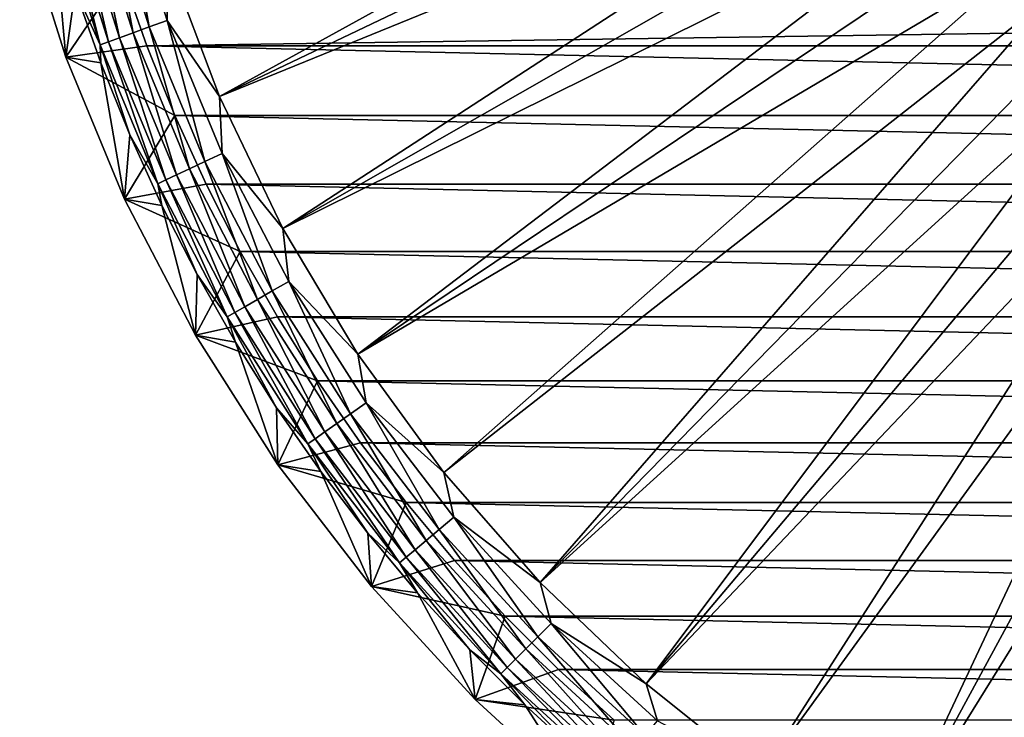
# Model space of a CAD drawing. Header units: metres. Extents: x -109 to 109, y -342 to 116.
# Tile 198 of 213: x 45 to 63, y 60 to 73. Entities that reach past the tile are written whole.
import ezdxf

# ---------------------------------------------------------------- set-up
doc = ezdxf.new("R2010")
doc.units = ezdxf.units.M
doc.layers.add('solid_505140_SW0001', color=7, linetype='CONTINUOUS')

msp = doc.modelspace()

# ---------------------------------------------------------------- linework, layer by layer
at = {"layer": 'solid_505140_SW0001'}
for points in [[(47.846973, 74.290077, -253.347092), (48.79686, 71.759117, -253.347092), (61.377739, 78.686493, -248.168854)], [(48.79686, 71.759117, -253.347092), (61.655613, 77.901787, -248.168854), (61.377739, 78.686493, -248.168854)], [(48.79686, 71.759117, -253.347092), (61.974178, 77.132698, -248.168854), (61.655613, 77.901787, -248.168854)], [(48.79686, 71.759117, -253.347092), (49.969788, 69.323502, -253.347092), (61.974178, 77.132698, -248.168854)], [(49.969788, 69.323502, -253.347092), (62.332558, 76.38134, -248.168854), (61.974178, 77.132698, -248.168854)], [(49.969788, 69.323502, -253.347092), (62.729771, 75.649773, -248.168854), (62.332558, 76.38134, -248.168854)], [(46.690659, 75.61261, -253.746521), (47.50024, 73.044952, -253.746521), (47.030544, 75.703682, -253.519211)], [(47.030544, 75.703682, -253.519211), (47.830894, 73.165298, -253.519211), (47.846973, 74.290077, -253.347092)], [(47.50024, 73.044952, -253.746521), (47.830894, 73.165298, -253.519211), (47.030544, 75.703682, -253.519211)], [(46.127357, 75.461678, -254.344772), (46.952236, 72.84549, -254.344772), (46.387333, 75.531334, -254.023773)], [(46.387333, 75.531334, -254.023773), (47.205151, 72.937546, -254.023773), (46.690659, 75.61261, -253.746521)], [(46.952236, 72.84549, -254.344772), (47.205151, 72.937546, -254.023773), (46.387333, 75.531334, -254.023773)], [(47.205151, 72.937546, -254.023773), (47.50024, 73.044952, -253.746521), (46.690659, 75.61261, -253.746521)], [(49.969788, 69.323502, -253.347092), (51.356319, 67.002831, -253.347092), (62.729771, 75.649773, -248.168854)], [(51.356319, 67.002831, -253.347092), (63.164722, 74.939987, -248.168854), (62.729771, 75.649773, -248.168854)], [(45.759624, 75.363144, -255.088455), (46.59449, 72.715286, -255.088455), (45.916546, 75.40519, -254.702332)], [(45.759624, 75.363144, -255.088455), (46.135258, 73.733902, -255.49202), (46.59449, 72.715286, -255.088455)], [(45.916546, 75.40519, -254.702332), (46.74715, 72.770851, -254.702332), (46.127357, 75.461678, -254.344772)], [(46.59449, 72.715286, -255.088455), (46.74715, 72.770851, -254.702332), (45.916546, 75.40519, -254.702332)], [(46.74715, 72.770851, -254.702332), (46.952236, 72.84549, -254.344772), (46.127357, 75.461678, -254.344772)], [(45.107407, 75.1884, -258.739532), (45.959969, 72.484406, -258.739532), (45.723194, 75.106148, -255.49202)], [(46.995686, 74.013107, -259), (45.959969, 72.484406, -258.739532), (45.107407, 75.1884, -258.739532)], [(45.959969, 72.484406, -258.739532), (46.135258, 73.733902, -255.49202), (45.723194, 75.106148, -255.49202)], [(51.356319, 67.002831, -253.347092), (63.63623, 74.253937, -248.168854), (63.164722, 74.939987, -248.168854)], [(47.830894, 73.165298, -253.519211), (48.79686, 71.759117, -253.347092), (47.846973, 74.290077, -253.347092)], [(51.356319, 67.002831, -253.347092), (52.945316, 64.815765, -253.347092), (63.63623, 74.253937, -248.168854)], [(52.945316, 64.815765, -253.347092), (64.14299, 73.593513, -248.168854), (63.63623, 74.253937, -248.168854)], [(46.995686, 74.013107, -259), (47.455353, 72.699448, -259), (45.959969, 72.484406, -258.739532)], [(46.995686, 74.013107, -259), (75.283592, 73.193352, -259), (76.5, 73.122498, -259)], [(46.995686, 74.013107, -259), (76.5, 73.122498, -259), (47.455353, 72.699448, -259)], [(45.959969, 72.484406, -258.739532), (46.608475, 72.381531, -255.49202), (46.135258, 73.733902, -255.49202)], [(46.59449, 72.715286, -255.088455), (46.135258, 73.733902, -255.49202), (46.608475, 72.381531, -255.49202)], [(52.945316, 64.815765, -253.347092), (54.723961, 62.779945, -253.347092), (64.14299, 73.593513, -248.168854)], [(54.723961, 62.779945, -253.347092), (64.683624, 72.96051, -248.168854), (64.14299, 73.593513, -248.168854)], [(105.544647, 72.699448, -259), (47.455353, 72.699448, -259), (76.5, 73.122498, -259)], [(47.50024, 73.044952, -253.746521), (48.530525, 70.557617, -253.746521), (47.830894, 73.165298, -253.519211)], [(47.830894, 73.165298, -253.519211), (48.84943, 70.706329, -253.519211), (48.79686, 71.759117, -253.347092)], [(48.530525, 70.557617, -253.746521), (48.84943, 70.706329, -253.519211), (47.830894, 73.165298, -253.519211)], [(47.205151, 72.937546, -254.023773), (48.245922, 70.424904, -254.023773), (47.50024, 73.044952, -253.746521)], [(48.245922, 70.424904, -254.023773), (48.530525, 70.557617, -253.746521), (47.50024, 73.044952, -253.746521)], [(54.723961, 62.779945, -253.347092), (65.256645, 72.356674, -248.168854), (64.683624, 72.96051, -248.168854)], [(46.59449, 72.715286, -255.088455), (47.656956, 70.150269, -255.088455), (46.74715, 72.770851, -254.702332)], [(46.74715, 72.770851, -254.702332), (47.804192, 70.218925, -254.702332), (46.952236, 72.84549, -254.344772)], [(47.656956, 70.150269, -255.088455), (47.804192, 70.218925, -254.702332), (46.74715, 72.770851, -254.702332)], [(46.952236, 72.84549, -254.344772), (48.001991, 70.311157, -254.344772), (47.205151, 72.937546, -254.023773)], [(47.804192, 70.218925, -254.702332), (48.001991, 70.311157, -254.344772), (46.952236, 72.84549, -254.344772)], [(48.001991, 70.311157, -254.344772), (48.245922, 70.424904, -254.023773), (47.205151, 72.937546, -254.023773)], [(47.455353, 72.699448, -259), (47.973667, 71.407349, -259), (45.959969, 72.484406, -258.739532)], [(46.59449, 72.715286, -255.088455), (46.608475, 72.381531, -255.49202), (47.141888, 71.05175, -255.49202)], [(46.59449, 72.715286, -255.088455), (47.141888, 71.05175, -255.49202), (47.656956, 70.150269, -255.088455)], [(105.026329, 71.407349, -259), (47.973667, 71.407349, -259), (47.455353, 72.699448, -259)], [(105.026329, 71.407349, -259), (47.455353, 72.699448, -259), (105.544647, 72.699448, -259)], [(45.959969, 72.484406, -258.739532), (47.045013, 69.864876, -258.739532), (46.608475, 72.381531, -255.49202)], [(47.973667, 71.407349, -259), (47.045013, 69.864876, -258.739532), (45.959969, 72.484406, -258.739532)], [(47.045013, 69.864876, -258.739532), (47.141888, 71.05175, -255.49202), (46.608475, 72.381531, -255.49202)], [(54.723961, 62.779945, -253.347092), (56.677921, 60.91177, -253.347092), (65.256645, 72.356674, -248.168854)], [(56.677921, 60.91177, -253.347092), (65.860481, 71.783653, -248.168854), (65.256645, 72.356674, -248.168854)], [(48.84943, 70.706329, -253.519211), (49.969788, 69.323502, -253.347092), (48.79686, 71.759117, -253.347092)], [(56.677921, 60.91177, -253.347092), (66.493484, 71.243019, -248.168854), (65.860481, 71.783653, -248.168854)], [(47.973667, 71.407349, -259), (48.54948, 70.139618, -259), (47.045013, 69.864876, -258.739532)], [(104.450523, 70.139618, -259), (48.54948, 70.139618, -259), (47.973667, 71.407349, -259)], [(104.450523, 70.139618, -259), (47.973667, 71.407349, -259), (105.026329, 71.407349, -259)], [(56.677921, 60.91177, -253.347092), (58.79147, 59.226273, -253.347092), (66.493484, 71.243019, -248.168854)], [(58.79147, 59.226273, -253.347092), (67.153908, 70.736252, -248.168854), (66.493484, 71.243019, -248.168854)], [(47.045013, 69.864876, -258.739532), (47.734425, 69.747238, -255.49202), (47.141888, 71.05175, -255.49202)], [(47.656956, 70.150269, -255.088455), (47.141888, 71.05175, -255.49202), (47.734425, 69.747238, -255.49202)], [(48.530525, 70.557617, -253.746521), (49.773674, 68.169548, -253.746521), (48.84943, 70.706329, -253.519211)], [(48.84943, 70.706329, -253.519211), (50.078407, 68.34549, -253.519211), (49.969788, 69.323502, -253.347092)], [(49.773674, 68.169548, -253.746521), (50.078407, 68.34549, -253.519211), (48.84943, 70.706329, -253.519211)], [(58.79147, 59.226273, -253.347092), (61.047607, 57.737011, -253.347092), (67.153908, 70.736252, -248.168854)], [(61.047607, 57.737011, -253.347092), (67.839951, 70.264748, -248.168854), (67.153908, 70.736252, -248.168854)], [(48.001991, 70.311157, -254.344772), (49.268631, 67.87796, -254.344772), (48.245922, 70.424904, -254.023773)], [(48.245922, 70.424904, -254.023773), (49.50172, 68.012535, -254.023773), (48.530525, 70.557617, -253.746521)], [(49.268631, 67.87796, -254.344772), (49.50172, 68.012535, -254.023773), (48.245922, 70.424904, -254.023773)], [(49.50172, 68.012535, -254.023773), (49.773674, 68.169548, -253.746521), (48.530525, 70.557617, -253.746521)], [(47.656956, 70.150269, -255.088455), (48.938934, 67.687614, -255.088455), (47.804192, 70.218925, -254.702332)], [(47.804192, 70.218925, -254.702332), (49.079628, 67.768837, -254.702332), (48.001991, 70.311157, -254.344772)], [(48.938934, 67.687614, -255.088455), (49.079628, 67.768837, -254.702332), (47.804192, 70.218925, -254.702332)], [(49.079628, 67.768837, -254.702332), (49.268631, 67.87796, -254.344772), (48.001991, 70.311157, -254.344772)], [(61.047607, 57.737011, -253.347092), (68.549736, 69.829788, -248.168854), (67.839951, 70.264748, -248.168854)], [(48.54948, 70.139618, -259), (49.181351, 68.899498, -259), (47.045013, 69.864876, -258.739532)], [(47.656956, 70.150269, -255.088455), (47.734425, 69.747238, -255.49202), (48.384888, 68.470634, -255.49202)], [(47.656956, 70.150269, -255.088455), (48.384888, 68.470634, -255.49202), (48.938934, 67.687614, -255.088455)], [(103.818649, 68.899498, -259), (49.181351, 68.899498, -259), (48.54948, 70.139618, -259)], [(103.818649, 68.899498, -259), (48.54948, 70.139618, -259), (104.450523, 70.139618, -259)], [(47.045013, 69.864876, -258.739532), (48.354156, 67.350029, -258.739532), (47.734425, 69.747238, -255.49202)], [(49.181351, 68.899498, -259), (48.354156, 67.350029, -258.739532), (47.045013, 69.864876, -258.739532)], [(48.354156, 67.350029, -258.739532), (48.384888, 68.470634, -255.49202), (47.734425, 69.747238, -255.49202)], [(61.047607, 57.737011, -253.347092), (63.428154, 56.455986, -253.347092), (68.549736, 69.829788, -248.168854)], [(50.078407, 68.34549, -253.519211), (51.356319, 67.002831, -253.347092), (49.969788, 69.323502, -253.347092)], [(49.181351, 68.899498, -259), (49.868507, 67.688461, -259), (48.354156, 67.350029, -258.739532)], [(103.131493, 67.688461, -259), (49.868507, 67.688461, -259), (49.181351, 68.899498, -259)], [(103.131493, 67.688461, -259), (49.181351, 68.899498, -259), (103.818649, 68.899498, -259)], [(48.354156, 67.350029, -258.739532), (49.091969, 67.224495, -255.49202), (48.384888, 68.470634, -255.49202)], [(48.938934, 67.687614, -255.088455), (48.384888, 68.470634, -255.49202), (49.091969, 67.224495, -255.49202)], [(49.773674, 68.169548, -253.746521), (51.22023, 65.898911, -253.746521), (50.078407, 68.34549, -253.519211)], [(50.078407, 68.34549, -253.519211), (51.508469, 66.100739, -253.519211), (51.356319, 67.002831, -253.347092)], [(51.22023, 65.898911, -253.746521), (51.508469, 66.100739, -253.519211), (50.078407, 68.34549, -253.519211)], [(49.50172, 68.012535, -254.023773), (50.962994, 65.718796, -254.023773), (49.773674, 68.169548, -253.746521)], [(50.962994, 65.718796, -254.023773), (51.22023, 65.898911, -253.746521), (49.773674, 68.169548, -253.746521)], [(49.079628, 67.768837, -254.702332), (50.563747, 65.43924, -254.702332), (49.268631, 67.87796, -254.344772)], [(49.268631, 67.87796, -254.344772), (50.742523, 65.564423, -254.344772), (49.50172, 68.012535, -254.023773)], [(50.563747, 65.43924, -254.702332), (50.742523, 65.564423, -254.344772), (49.268631, 67.87796, -254.344772)], [(50.742523, 65.564423, -254.344772), (50.962994, 65.718796, -254.023773), (49.50172, 68.012535, -254.023773)], [(49.868507, 67.688461, -259), (50.609406, 66.509354, -259), (48.354156, 67.350029, -258.739532)], [(48.938934, 67.687614, -255.088455), (50.430668, 65.346054, -255.088455), (49.079628, 67.768837, -254.702332)], [(48.938934, 67.687614, -255.088455), (49.091969, 67.224495, -255.49202), (49.854252, 66.011322, -255.49202)], [(48.938934, 67.687614, -255.088455), (49.854252, 66.011322, -255.49202), (50.430668, 65.346054, -255.088455)], [(50.430668, 65.346054, -255.088455), (50.563747, 65.43924, -254.702332), (49.079628, 67.768837, -254.702332)], [(102.390594, 66.509354, -259), (50.609406, 66.509354, -259), (49.868507, 67.688461, -259)], [(102.390594, 66.509354, -259), (49.868507, 67.688461, -259), (103.131493, 67.688461, -259)], [(48.354156, 67.350029, -258.739532), (49.877514, 64.958824, -258.739532), (49.091969, 67.224495, -255.49202)], [(50.609406, 66.509354, -259), (49.877514, 64.958824, -258.739532), (48.354156, 67.350029, -258.739532)], [(49.877514, 64.958824, -258.739532), (49.854252, 66.011322, -255.49202), (49.091969, 67.224495, -255.49202)], [(51.508469, 66.100739, -253.519211), (52.945316, 64.815765, -253.347092), (51.356319, 67.002831, -253.347092)], [(50.609406, 66.509354, -259), (51.401993, 65.365311, -259), (49.877514, 64.958824, -258.739532)], [(101.598007, 65.365311, -259), (51.401993, 65.365311, -259), (50.609406, 66.509354, -259)], [(101.598007, 65.365311, -259), (50.609406, 66.509354, -259), (102.390594, 66.509354, -259)], [(51.22023, 65.898911, -253.746521), (52.859177, 63.762997, -253.746521), (51.508469, 66.100739, -253.519211)], [(51.508469, 66.100739, -253.519211), (53.128731, 63.989178, -253.519211), (52.945316, 64.815765, -253.347092)], [(52.859177, 63.762997, -253.746521), (53.128731, 63.989178, -253.519211), (51.508469, 66.100739, -253.519211)], [(49.877514, 64.958824, -258.739532), (50.6702, 64.833572, -255.49202), (49.854252, 66.011322, -255.49202)], [(50.430668, 65.346054, -255.088455), (49.854252, 66.011322, -255.49202), (50.6702, 64.833572, -255.49202)], [(50.962994, 65.718796, -254.023773), (52.618622, 63.561142, -254.023773), (51.22023, 65.898911, -253.746521)], [(52.618622, 63.561142, -254.023773), (52.859177, 63.762997, -253.746521), (51.22023, 65.898911, -253.746521)], [(50.742523, 65.564423, -254.344772), (52.412441, 63.388138, -254.344772), (50.962994, 65.718796, -254.023773)], [(52.412441, 63.388138, -254.344772), (52.618622, 63.561142, -254.023773), (50.962994, 65.718796, -254.023773)], [(50.563747, 65.43924, -254.702332), (52.245255, 63.247852, -254.702332), (50.742523, 65.564423, -254.344772)], [(52.245255, 63.247852, -254.702332), (52.412441, 63.388138, -254.344772), (50.742523, 65.564423, -254.344772)], [(51.401993, 65.365311, -259), (52.245335, 64.257721, -259), (49.877514, 64.958824, -258.739532)], [(50.430668, 65.346054, -255.088455), (52.120804, 63.143429, -255.088455), (50.563747, 65.43924, -254.702332)], [(50.430668, 65.346054, -255.088455), (50.6702, 64.833572, -255.49202), (51.53817, 63.693607, -255.49202)], [(50.430668, 65.346054, -255.088455), (51.53817, 63.693607, -255.49202), (52.120804, 63.143429, -255.088455)], [(52.120804, 63.143429, -255.088455), (52.245255, 63.247852, -254.702332), (50.563747, 65.43924, -254.702332)], [(100.754662, 64.257721, -259), (52.245335, 64.257721, -259), (51.401993, 65.365311, -259)], [(100.754662, 64.257721, -259), (51.401993, 65.365311, -259), (101.598007, 65.365311, -259)], [(49.877514, 64.958824, -258.739532), (51.60358, 62.709373, -258.739532), (50.6702, 64.833572, -255.49202)], [(52.245335, 64.257721, -259), (51.60358, 62.709373, -258.739532), (49.877514, 64.958824, -258.739532)], [(51.60358, 62.709373, -258.739532), (51.53817, 63.693607, -255.49202), (50.6702, 64.833572, -255.49202)], [(53.128731, 63.989178, -253.519211), (54.723961, 62.779945, -253.347092), (52.945316, 64.815765, -253.347092)], [(52.245335, 64.257721, -259), (53.137695, 63.18882, -259), (51.60358, 62.709373, -258.739532)], [(99.862305, 63.18882, -259), (53.137695, 63.18882, -259), (52.245335, 64.257721, -259)], [(99.862305, 63.18882, -259), (52.245335, 64.257721, -259), (100.754662, 64.257721, -259)], [(52.859177, 63.762997, -253.746521), (54.678047, 61.778046, -253.746521), (53.128731, 63.989178, -253.519211)], [(53.128731, 63.989178, -253.519211), (54.926861, 62.026859, -253.519211), (54.723961, 62.779945, -253.347092)], [(54.678047, 61.778046, -253.746521), (54.926861, 62.026859, -253.519211), (53.128731, 63.989178, -253.519211)], [(51.60358, 62.709373, -258.739532), (52.456413, 62.593731, -255.49202), (51.53817, 63.693607, -255.49202)], [(52.120804, 63.143429, -255.088455), (51.53817, 63.693607, -255.49202), (52.456413, 62.593731, -255.49202)], [(52.618622, 63.561142, -254.023773), (54.455997, 61.555996, -254.023773), (52.859177, 63.762997, -253.746521)], [(54.455997, 61.555996, -254.023773), (54.678047, 61.778046, -253.746521), (52.859177, 63.762997, -253.746521)], [(52.412441, 63.388138, -254.344772), (54.265682, 61.365681, -254.344772), (52.618622, 63.561142, -254.023773)], [(54.265682, 61.365681, -254.344772), (54.455997, 61.555996, -254.023773), (52.618622, 63.561142, -254.023773)], [(52.245255, 63.247852, -254.702332), (54.111359, 61.211357, -254.702332), (52.412441, 63.388138, -254.344772)], [(54.111359, 61.211357, -254.702332), (54.265682, 61.365681, -254.344772), (52.412441, 63.388138, -254.344772)], [(53.137695, 63.18882, -259), (54.076744, 62.161461, -259), (51.60358, 62.709373, -258.739532)], [(52.120804, 63.143429, -255.088455), (53.996483, 61.096485, -255.088455), (52.245255, 63.247852, -254.702332)], [(52.120804, 63.143429, -255.088455), (52.456413, 62.593731, -255.49202), (53.423073, 61.536167, -255.49202)], [(52.120804, 63.143429, -255.088455), (53.423073, 61.536167, -255.49202), (53.996483, 61.096485, -255.088455)], [(53.996483, 61.096485, -255.088455), (54.111359, 61.211357, -254.702332), (52.245255, 63.247852, -254.702332)], [(98.923256, 62.161461, -259), (54.076744, 62.161461, -259), (53.137695, 63.18882, -259)], [(98.923256, 62.161461, -259), (53.137695, 63.18882, -259), (99.862305, 63.18882, -259)], [(54.926861, 62.026859, -253.519211), (56.677921, 60.91177, -253.347092), (54.723961, 62.779945, -253.347092)], [(51.60358, 62.709373, -258.739532), (53.519001, 60.619061, -258.739532), (52.456413, 62.593731, -255.49202)], [(54.076744, 62.161461, -259), (53.519001, 60.619061, -258.739532), (51.60358, 62.709373, -258.739532)], [(53.519001, 60.619061, -258.739532), (53.423073, 61.536167, -255.49202), (52.456413, 62.593731, -255.49202)], [(54.076744, 62.161461, -259), (55.061275, 61.176922, -259), (53.519001, 60.619061, -258.739532)], [(97.938728, 61.176922, -259), (55.061275, 61.176922, -259), (54.076744, 62.161461, -259)], [(97.938728, 61.176922, -259), (54.076744, 62.161461, -259), (98.923256, 62.161461, -259)], [(54.678047, 61.778046, -253.746521), (56.662994, 59.959179, -253.746521), (54.926861, 62.026859, -253.519211)], [(54.926861, 62.026859, -253.519211), (56.889175, 60.228729, -253.519211), (56.677921, 60.91177, -253.347092)], [(56.662994, 59.959179, -253.746521), (56.889175, 60.228729, -253.519211), (54.926861, 62.026859, -253.519211)], [(54.455997, 61.555996, -254.023773), (56.461143, 59.71862, -254.023773), (54.678047, 61.778046, -253.746521)], [(56.461143, 59.71862, -254.023773), (56.662994, 59.959179, -253.746521), (54.678047, 61.778046, -253.746521)], [(53.519001, 60.619061, -258.739532), (54.436199, 60.523041, -255.49202), (53.423073, 61.536167, -255.49202)], [(53.996483, 61.096485, -255.088455), (53.423073, 61.536167, -255.49202), (54.436199, 60.523041, -255.49202)], [(54.265682, 61.365681, -254.344772), (56.288139, 59.51244, -254.344772), (54.455997, 61.555996, -254.023773)], [(56.288139, 59.51244, -254.344772), (56.461143, 59.71862, -254.023773), (54.455997, 61.555996, -254.023773)], [(54.111359, 61.211357, -254.702332), (56.147854, 59.345257, -254.702332), (54.265682, 61.365681, -254.344772)], [(56.147854, 59.345257, -254.702332), (56.288139, 59.51244, -254.344772), (54.265682, 61.365681, -254.344772)], [(55.061275, 61.176922, -259), (56.089169, 60.237408, -259), (53.519001, 60.619061, -258.739532)], [(53.996483, 61.096485, -255.088455), (56.043427, 59.220806, -255.088455), (54.111359, 61.211357, -254.702332)], [(56.043427, 59.220806, -255.088455), (56.147854, 59.345257, -254.702332), (54.111359, 61.211357, -254.702332)], [(96.910835, 60.237408, -259), (56.089169, 60.237408, -259), (55.061275, 61.176922, -259)], [(96.910835, 60.237408, -259), (55.061275, 61.176922, -259), (97.938728, 61.176922, -259)], [(53.996483, 61.096485, -255.088455), (54.436199, 60.523041, -255.49202), (55.493759, 59.556389, -255.49202)], [(53.996483, 61.096485, -255.088455), (55.493759, 59.556389, -255.49202), (56.043427, 59.220806, -255.088455)], [(56.889175, 60.228729, -253.519211), (58.79147, 59.226273, -253.347092), (56.677921, 60.91177, -253.347092)], [(53.519001, 60.619061, -258.739532), (55.609341, 58.703606, -258.739532), (54.436199, 60.523041, -255.49202)], [(56.089169, 60.237408, -259), (55.609341, 58.703606, -258.739532), (53.519001, 60.619061, -258.739532)], [(55.609341, 58.703606, -258.739532), (55.493759, 59.556389, -255.49202), (54.436199, 60.523041, -255.49202)]]:
    msp.add_3dface(points, dxfattribs=at)

doc.saveas('drawing.dxf')
